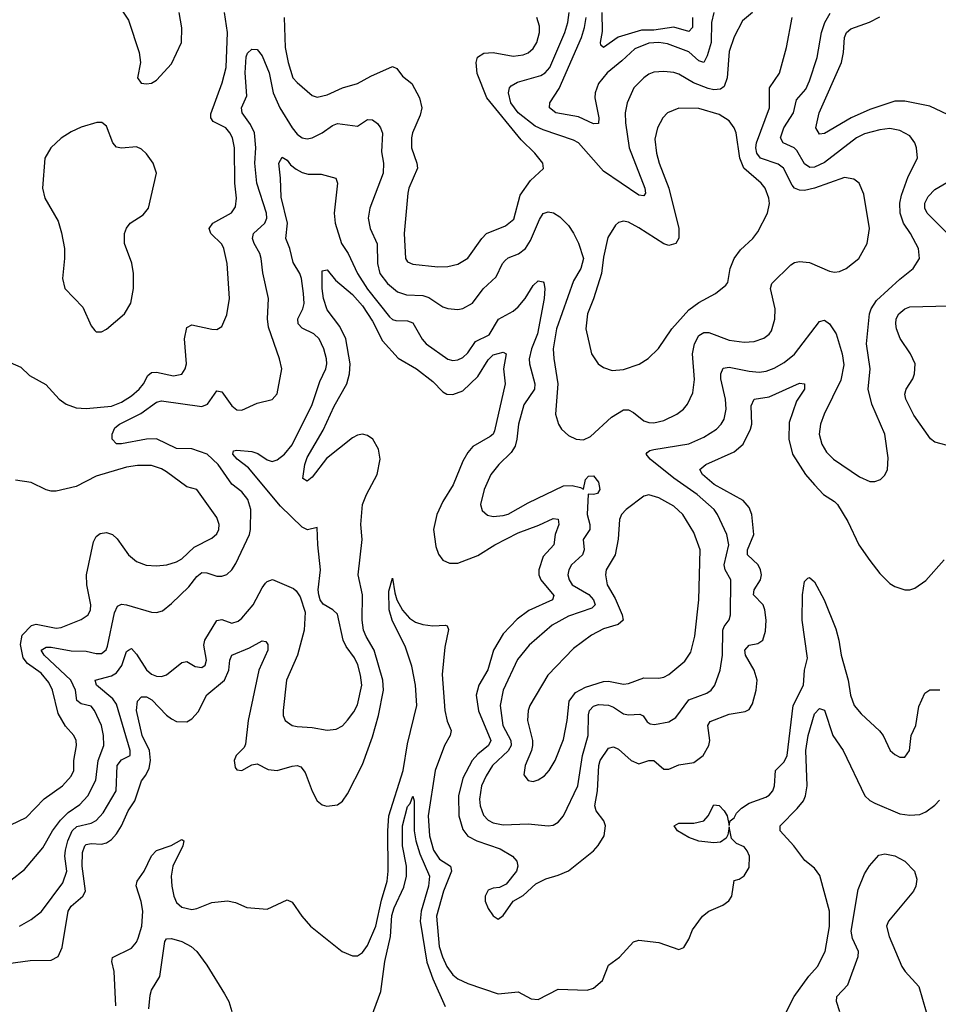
# Model space of a CAD drawing. Header units: inches. Extents: x 1682530 to 1839546, y 640742 to 791647.
# Tile 256 of 256: x 1694205 to 1697863, y 750999 to 754921. Entities that reach past the tile are written whole.
import ezdxf

# ---------------------------------------------------------------- set-up
doc = ezdxf.new("R2010")
doc.units = ezdxf.units.IN
doc.header["$MEASUREMENT"] = 0
doc.layers.add('B6795', color=7, linetype='Continuous')

msp = doc.modelspace()

# ---------------------------------------------------------------- linework, layer by layer
at = {"layer": 'B6795', "color": 5}
for points, elevation in [([(1694145.1, 753565.1), (1694210, 753537.2), (1694244.5, 753504.5), (1694308.4, 753468.4), (1694361.6, 753410), (1694390, 753390.1), (1694430, 753374.9), (1694470, 753372.4), (1694570, 753382), (1694610, 753397.8), (1694650, 753423.1), (1694680.8, 753450), (1694697.9, 753470), (1694715.6, 753504.4), (1694730, 753516.2), (1694750, 753517.4), (1694817.4, 753502.6), (1694850, 753509.3), (1694864.4, 753530), (1694869.1, 753550), (1694860.8, 753650), (1694870, 753694.9), (1694890, 753705.8), (1694970, 753687.9), (1694990, 753687.2), (1695010, 753699.1), (1695030, 753746), (1695039.8, 753810), (1695030.6, 753950), (1695018.3, 754010), (1695010, 754027.1), (1694965.8, 754070), (1694959, 754090), (1694974.4, 754110), (1695048.4, 754151.6), (1695063.8, 754176.2), (1695068.2, 754210), (1695061, 754270), (1695060.1, 754410), (1695053, 754450), (1695042, 754470), (1695025.3, 754490), (1694975.9, 754515.9), (1694965.8, 754530), (1694966, 754546), (1695010.9, 754669.1), (1695027.6, 754730), (1695032.6, 754870), (1695019.9, 754950)], 780), ([(1694170, 751494), (1694224.3, 751535.7), (1694297.5, 751622.5), (1694336, 751690), (1694366.8, 751733.2), (1694397.3, 751762.7), (1694445, 751795), (1694475.7, 751830), (1694507.9, 751892.1), (1694517.3, 751970), (1694539.5, 752030), (1694538, 752070), (1694530, 752109.6), (1694502.7, 752170), (1694490, 752186.2), (1694450, 752195.7), (1694432.8, 752210), (1694426.8, 752250), (1694408.6, 752290), (1694302.5, 752390), (1694291, 752410), (1694310, 752421.3), (1694330, 752421.9), (1694410, 752407.4), (1694470, 752406.1), (1694510, 752396.4), (1694530, 752396.6), (1694548.9, 752411.1), (1694554.6, 752425.4), (1694581.9, 752558.1), (1694594.5, 752585.5), (1694610, 752593.4), (1694630, 752590.2), (1694730, 752561.1), (1694750, 752560.3), (1694773, 752567), (1694810, 752595.3), (1694878, 752662), (1694910, 752703.6), (1694930, 752719.3), (1694950, 752718.2), (1694990, 752704), (1695010, 752704), (1695030, 752711.4), (1695050, 752730.3), (1695065.3, 752754.7), (1695119.8, 752870), (1695124.7, 752890), (1695125.5, 752970), (1695114.1, 753010), (1695090, 753040.6), (1695050, 753071.3), (1694995.4, 753150), (1694951.6, 753190), (1694890, 753212.1), (1694830, 753213.1), (1694750, 753252), (1694710, 753250.7), (1694610, 753231.2), (1694590, 753231.1), (1694573.1, 753250), (1694572.5, 753270), (1694584.3, 753295.7), (1694602.4, 753310), (1694687.6, 753352.4), (1694750, 753397.3), (1694770, 753403.4), (1694930, 753380.4), (1694953, 753390), (1694990, 753443.1), (1695010, 753439), (1695050, 753383.7), (1695070, 753366.7), (1695090, 753365.7), (1695150, 753393.7), (1695210, 753408.9), (1695230, 753430.8), (1695248.7, 753530), (1695239.8, 753570), (1695195.8, 753695.8), (1695192.1, 753730), (1695195.4, 753810), (1695173.4, 753913.4), (1695166.3, 753970), (1695161.4, 753990), (1695138, 754030), (1695132.4, 754050), (1695135.6, 754070), (1695181, 754110), (1695189.3, 754130), (1695187.8, 754150), (1695149.9, 754270), (1695141.3, 754350), (1695144.7, 754410), (1695139.4, 754470), (1695124.1, 754504.1), (1695090.7, 754550), (1695087.8, 754570), (1695110, 754618), (1695103.1, 754710), (1695107.3, 754772.7), (1695112.4, 754787.6), (1695130, 754803.6), (1695150, 754801.7), (1695170, 754776.5), (1695198, 754710), (1695214.7, 754630), (1695241, 754570), (1695290, 754490.1), (1695310, 754464.6), (1695330, 754450.1), (1695350, 754446), (1695370, 754450.1), (1695409.9, 754470.1), (1695450, 754499.8), (1695470, 754507.1), (1695550, 754497.4), (1695590, 754523.7), (1695610, 754522.6), (1695630, 754507.2), (1695642.4, 754490), (1695649.3, 754469.3), (1695645.5, 754394.5), (1695653.4, 754350), (1695652.9, 754310), (1695599, 754170), (1695593.2, 754130), (1695600.9, 754090), (1695627.9, 754027.9), (1695629.6, 753950), (1695639.8, 753910), (1695670, 753870.1), (1695710, 753837.6), (1695744.7, 753824.7), (1695810, 753823.1), (1695834, 753814), (1695890, 753777.4), (1695910, 753770.2), (1695950, 753766.2), (1695970, 753770.2), (1696007.7, 753792.3), (1696050.9, 753849.1), (1696103, 753897), (1696127.7, 753950), (1696137.7, 753962.3), (1696150, 753972.2), (1696191.8, 753988.2), (1696219, 754010), (1696239.1, 754040.9), (1696275.1, 754124.9), (1696290, 754148.5), (1696310, 754155.8), (1696331.3, 754151.3), (1696356, 754136), (1696390, 754101.4), (1696411.1, 754071.1), (1696430.4, 754030.4), (1696450.4, 753969.6), (1696439.8, 753930), (1696410, 753881.4), (1696342.5, 753690), (1696330.1, 753610), (1696331.8, 753571.8), (1696347.5, 753470), (1696338.6, 753350), (1696350.2, 753310), (1696362.8, 753290), (1696390, 753265.5), (1696420.7, 753250), (1696450, 753248), (1696478.7, 753261.3), (1696562.2, 753337.8), (1696610, 753367.2), (1696630, 753367.7), (1696650, 753356.5), (1696690, 753322.7), (1696710, 753316), (1696730, 753315), (1696770, 753324.3), (1696822, 753350), (1696848.5, 753370), (1696864.8, 753390), (1696885.1, 753434.9), (1696892.4, 753487.6), (1696885, 753590), (1696892.6, 753630), (1696910, 753662.6), (1696930, 753675.3), (1696950, 753675.6), (1697030, 753644.4), (1697090, 753636.1), (1697130, 753639), (1697167.9, 753652.1), (1697190, 753668.1), (1697198.6, 753681.4), (1697212.3, 753727.7), (1697213.5, 753770), (1697195.7, 753850), (1697200.7, 753870), (1697275.6, 753944.4), (1697290, 753953.7), (1697310, 753958.2), (1697350, 753954.2), (1697430, 753919.2), (1697450, 753914.9), (1697470, 753918.3), (1697496.2, 753930), (1697546.9, 753970), (1697580.3, 754030), (1697588.9, 754090), (1697566.4, 754226.4), (1697547.6, 754270), (1697526.5, 754286.5), (1697490, 754292.4), (1697370, 754250.3), (1697330, 754241.1), (1697310, 754241.4), (1697290.3, 754250.3), (1697281.6, 754261.6), (1697247.2, 754330), (1697225.5, 754345.5), (1697155, 754370), (1697140.3, 754390), (1697136.5, 754410), (1697138.7, 754430), (1697191.5, 754570), (1697190.6, 754650), (1697231.5, 754708.5), (1697259.4, 754810), (1697280.7, 754930)], 760), ([(1694203.6, 751310), (1694250, 751336.5), (1694291.3, 751368.7), (1694376.6, 751483.4), (1694392.1, 751530), (1694385.2, 751590), (1694387.1, 751612.9), (1694396.2, 751650), (1694414.4, 751690), (1694432.8, 751707.2), (1694490, 751720.6), (1694510, 751732.1), (1694537.5, 751762.5), (1694589.4, 751850), (1694593.3, 751950), (1694610, 751973.5), (1694644.4, 751990), (1694645.2, 752010), (1694590, 752194.2), (1694576.1, 752216.1), (1694510.7, 752270), (1694504.8, 752290), (1694570, 752307.2), (1694590, 752319.8), (1694611.1, 752348.9), (1694630, 752404.6), (1694637.6, 752410), (1694650, 752416.5), (1694670, 752393.6), (1694710, 752332), (1694730, 752314.7), (1694750, 752306.4), (1694770, 752304.9), (1694790, 752311.3), (1694850, 752360.3), (1694870, 752365.3), (1694904.1, 752344.2), (1694930, 752340.9), (1694943.1, 752350), (1694949, 752370), (1694937.8, 752430), (1694941.6, 752450), (1694990, 752528), (1695010, 752531.5), (1695050, 752516.8), (1695074.9, 752525.1), (1695090, 752536.8), (1695135.3, 752590), (1695170, 752658.3), (1695183.7, 752676.3), (1695190, 752683.2), (1695211.1, 752691.1), (1695295.8, 752655.8), (1695306.5, 752646.5), (1695322.2, 752622.2), (1695341.6, 752561.6), (1695337.3, 752490), (1695311.9, 752390), (1695267, 752290), (1695253.8, 752170), (1695254.7, 752150), (1695262.3, 752130), (1695290, 752110.3), (1695310, 752106.2), (1695370, 752102.4), (1695430, 752091.4), (1695465.2, 752094.8), (1695490, 752108.9), (1695510, 752131.4), (1695535.9, 752164.1), (1695550, 752192.2), (1695567, 752270), (1695562.5, 752310), (1695551.3, 752351.3), (1695538.7, 752378.7), (1695505.1, 752425.1), (1695492.7, 752450), (1695470, 752553.6), (1695451.8, 752570), (1695413, 752593), (1695401.3, 752610), (1695395.8, 752630), (1695393, 752650), (1695402.7, 752730), (1695391.8, 752830), (1695390, 752898), (1695350.8, 752889.2), (1695330, 752899.6), (1695243.5, 752983.5), (1695116.5, 753136.5), (1695070.8, 753170), (1695053.7, 753190), (1695056, 753204), (1695070, 753206.3), (1695130, 753201.8), (1695153.8, 753193.8), (1695190, 753167.7), (1695210, 753161.8), (1695230, 753167.8), (1695259.8, 753190), (1695290, 753228.2), (1695370, 753388), (1695400.7, 753479.3), (1695423.9, 753530), (1695427.6, 753550), (1695427, 753570), (1695416.5, 753610), (1695397.3, 753650), (1695376.4, 753670), (1695330, 753693), (1695313.7, 753710), (1695312, 753730), (1695332.7, 753770), (1695337.4, 753790), (1695335.7, 753830), (1695326.6, 753890), (1695319.9, 753910), (1695294, 753954), (1695281.3, 754010), (1695265.4, 754050), (1695270.9, 754110), (1695246.4, 754213.6), (1695243.9, 754290), (1695236.5, 754350), (1695250, 754374), (1695270, 754361.2), (1695283.5, 754343.5), (1695305.7, 754325.7), (1695330, 754312.3), (1695353.7, 754306.3), (1695406, 754306), (1695464, 754290), (1695470.3, 754270), (1695457.6, 754150), (1695461.5, 754110), (1695486.1, 754030), (1695513.4, 753990), (1695549.7, 753910), (1695590, 753848.1), (1695677.6, 753737.6), (1695690, 753726.9), (1695703.1, 753723.1), (1695750, 753721.9), (1695770, 753713.2), (1695808.1, 753648.1), (1695823.5, 753630), (1695910, 753569.4), (1695930, 753563.5), (1695950, 753566.2), (1695970, 753575.8), (1695990, 753594), (1696020.6, 753639.4), (1696074.1, 753665.9), (1696111.2, 753728.8), (1696170, 753760.5), (1696190, 753778), (1696217.4, 753810), (1696250, 753862.6), (1696270, 753881.1), (1696290, 753877.1), (1696292.8, 753872.8), (1696296.8, 753850), (1696294.2, 753810), (1696266.5, 753670), (1696242.6, 753610), (1696234.2, 753570), (1696235.1, 753550), (1696256.5, 753470), (1696255.5, 753450), (1696213.1, 753386.9), (1696191.3, 753310), (1696185.4, 753250), (1696177.5, 753222.5), (1696162.5, 753197.5), (1696113.2, 753150), (1696081.5, 753110), (1696054.2, 753050), (1696039.7, 752990), (1696046.3, 752966.3), (1696067.4, 752947.4), (1696090, 752942.5), (1696130, 752946.1), (1696150, 752952), (1696230, 752997.2), (1696370, 753064.2), (1696405.4, 753065.4), (1696438.2, 753058.2), (1696450, 753051), (1696458.4, 753090), (1696470, 753102.8), (1696490, 753103.9), (1696510, 753078.4), (1696515.5, 753050), (1696505.8, 753034.2), (1696489.7, 753029.7), (1696468.5, 753031.5), (1696465.2, 752950), (1696475.6, 752910), (1696475.9, 752890), (1696448.7, 752850), (1696453.4, 752810), (1696445.9, 752790), (1696403, 752750), (1696392.2, 752730), (1696388.1, 752710), (1696392.8, 752690), (1696404.8, 752670), (1696471.3, 752631.3), (1696490.6, 752610), (1696496.8, 752590), (1696483.4, 752576.6), (1696390, 752545.3), (1696325, 752510), (1696233.5, 752430), (1696187.7, 752372.3), (1696130, 752251.1), (1696118.1, 752190), (1696129, 752110), (1696160.3, 752050), (1696161.9, 752030), (1696150.7, 752009.3), (1696087.9, 751950), (1696062, 751910), (1696043.4, 751870), (1696036.4, 751816.4), (1696038.2, 751790), (1696052.4, 751752.4), (1696070, 751732.6), (1696090, 751721.8), (1696130, 751714.6), (1696230, 751718.5), (1696309.7, 751710.3), (1696330, 751712.2), (1696350, 751724.4), (1696370, 751750.4), (1696427.2, 751870), (1696446.2, 751990), (1696469.5, 752070), (1696470, 752152.7), (1696474.6, 752170), (1696490, 752186.9), (1696510, 752193.4), (1696549.5, 752190.5), (1696570, 752183), (1696610, 752156.2), (1696630, 752151.9), (1696674.6, 752154.6), (1696687.7, 752147.7), (1696704.1, 752124.1), (1696715.8, 752115.8), (1696733.7, 752113.7), (1696790, 752125), (1696818.6, 752141.4), (1696870, 752211.5), (1696941.1, 752238.9), (1696958.2, 752250), (1696972.7, 752270), (1696995, 752330), (1697004.2, 752390), (1697005.1, 752490), (1697010, 752504), (1697030, 752530.7), (1697036.1, 752550), (1697036.5, 752690), (1697014.3, 752730), (1697010.8, 752750), (1697028.8, 752830), (1697021.6, 752870), (1696984.2, 752950), (1696970.3, 752970.3), (1696903.6, 753030), (1696810, 753094.5), (1696716.2, 753170), (1696700.3, 753190), (1696703.3, 753196.7), (1696714.6, 753205.4), (1696731, 753209), (1696870, 753232.2), (1696930, 753258.2), (1696979.8, 753290), (1696998.7, 753310), (1697009.9, 753330), (1697018, 753370), (1697015.2, 753410), (1696997.1, 753490), (1696997.2, 753510), (1697007.1, 753532.9), (1697030, 753537.4), (1697110, 753520.8), (1697150, 753517.5), (1697178.3, 753521.7), (1697210, 753533), (1697250, 753556.1), (1697290, 753588.6), (1697390, 753718.8), (1697410, 753723.8), (1697430, 753710.3), (1697456.9, 753670), (1697480.6, 753590), (1697486.6, 753546.6), (1697474.8, 753485.2), (1697409.2, 753350), (1697394.2, 753310), (1697389.4, 753270), (1697399.7, 753230), (1697418, 753198), (1697446.3, 753170), (1697550, 753099.6), (1697590, 753081.3), (1697610, 753081.6), (1697633.2, 753090), (1697650, 753106.8), (1697660.5, 753130), (1697663.8, 753176.2), (1697649.8, 753270), (1697598.3, 753390), (1697584, 753450), (1697592.6, 753530), (1697577.4, 753630), (1697589.9, 753750), (1697595.9, 753770), (1697617.8, 753802.2), (1697710, 753887.8), (1697763, 753930), (1697788.3, 753970), (1697784.2, 754010), (1697752.1, 754070), (1697724.7, 754110), (1697711.2, 754150), (1697710.4, 754190), (1697717.3, 754222.7), (1697743.6, 754296.4), (1697780.9, 754370), (1697776.8, 754410), (1697769.8, 754430), (1697750, 754458.3), (1697710, 754479.8), (1697670, 754487.2), (1697630, 754482.9), (1697570, 754466.5), (1697538.2, 754450), (1697410, 754352.6), (1697370, 754333.2), (1697352.1, 754332.1), (1697330, 754346.8), (1697299.8, 754399.8), (1697288.9, 754410), (1697246, 754430), (1697234.3, 754450), (1697247.5, 754490), (1697286.5, 754550), (1697298.5, 754601.5), (1697335.3, 754644.7), (1697350, 754677.4), (1697380.4, 754770), (1697398.5, 754870), (1697412.1, 754910), (1697433, 754947)], 740), ([(1694614.6, 754954.6), (1694638.8, 754918.8), (1694681.1, 754790), (1694685.7, 754750), (1694673.4, 754690), (1694688.8, 754668.8), (1694710, 754665.3), (1694730, 754668.7), (1694750, 754679.5), (1694810, 754744.6), (1694849.8, 754830), (1694851.1, 754888.9), (1694839.5, 754950)], 820), ([(1695257.7, 754930), (1695262.3, 754810), (1695273.5, 754750), (1695293.2, 754690), (1695310, 754670.2), (1695370, 754618.5), (1695390, 754612.2), (1695430, 754621.6), (1695490.9, 754649.1), (1695550, 754666.8), (1695603.5, 754696.5), (1695690, 754734), (1695706.4, 754726.4), (1695730, 754696.3), (1695766.6, 754666.6), (1695797.6, 754610), (1695806.1, 754570), (1695799.2, 754540.8), (1695768.8, 754470), (1695765.3, 754450), (1695765.5, 754410), (1695786.4, 754350), (1695788.7, 754330), (1695754.6, 754250), (1695750.9, 754230), (1695736.6, 754070), (1695741.6, 753970), (1695750, 753956.5), (1695770, 753947.6), (1695870, 753936.3), (1695910, 753938.5), (1695950, 753947.5), (1695990, 753971.4), (1696044.9, 754050), (1696064.1, 754070), (1696139.8, 754100.2), (1696173.4, 754126.6), (1696198.5, 754221.5), (1696239.4, 754280.6), (1696291.1, 754328.9), (1696288.2, 754350), (1696256.8, 754390), (1696202.1, 754442.1), (1696065.7, 754610), (1696026.7, 754706.7), (1696022.3, 754750), (1696028.2, 754771.8), (1696052.7, 754787.3), (1696090, 754790.1), (1696170, 754775.3), (1696210, 754780.5), (1696230, 754789.4), (1696250, 754806.5), (1696264.9, 754830), (1696275.5, 754870), (1696275.1, 754895.1), (1696264, 754930)], 780), ([(1697123.7, 754950), (1697083.1, 754916.9), (1697050, 754853.3), (1697030, 754794), (1697023.1, 754690), (1697010, 754655.3), (1696995.8, 754644.2), (1696970, 754641.6), (1696946.5, 754646.5), (1696889, 754669), (1696830, 754704.3), (1696810, 754711.1), (1696770, 754714.9), (1696730, 754711.4), (1696710, 754703.5), (1696690, 754689.8), (1696651.3, 754650), (1696624.3, 754590), (1696616.6, 754550), (1696616.9, 754510), (1696632.6, 754410), (1696694, 754250), (1696696.8, 754230), (1696690, 754219.1), (1696670, 754222), (1696530, 754317.1), (1696429.9, 754429.9), (1696410, 754441.8), (1696290, 754481.7), (1696257.6, 754497.6), (1696189.9, 754550), (1696160.6, 754590), (1696151.5, 754630), (1696155.6, 754650), (1696162.4, 754657.6), (1696187.5, 754672.5), (1696280.6, 754699.4), (1696297.4, 754710), (1696315.6, 754730), (1696376.3, 754870), (1696388.5, 754910), (1696392.6, 754950)], 760), ([(1696968.8, 754950), (1696960.1, 754910), (1696958.6, 754830), (1696943.1, 754776.9), (1696930, 754750.8), (1696910, 754756.8), (1696870, 754793), (1696785.2, 754825.2), (1696750, 754829.9), (1696710, 754827.2), (1696654.9, 754805.1), (1696603.3, 754756.7), (1696543.9, 754710), (1696510, 754666.6), (1696496.9, 754630), (1696495.3, 754610), (1696511.8, 754530), (1696510, 754507.6), (1696490, 754506.2), (1696430, 754534.5), (1696340.7, 754550), (1696314.3, 754570), (1696315.6, 754590), (1696353.1, 754646.9), (1696441.7, 754850), (1696454.9, 754890), (1696461, 754930)], 740), ([(1696884.8, 754930), (1696884.6, 754890), (1696870, 754874.3), (1696810, 754891.7), (1696730, 754879.2), (1696680.7, 754879.3), (1696588.3, 754851.7), (1696530, 754809.8), (1696518.9, 754818.9), (1696517.4, 754830), (1696526, 754874), (1696525.1, 754950)], 720), ([(1697950, 754519), (1697830, 754576.2), (1697730, 754596.7), (1697690, 754596.1), (1697590, 754563), (1697515.8, 754530), (1697410, 754467.1), (1697390, 754465.7), (1697375.6, 754490), (1697389.3, 754550), (1697478.3, 754750), (1697486.1, 754790), (1697489.9, 754850), (1697498.3, 754870), (1697515.6, 754884.4), (1697589.4, 754910.6), (1697630, 754932.8)], 720), ([(1697960.2, 754010), (1697818.7, 754150), (1697809.9, 754170), (1697809.9, 754189.9), (1697822.8, 754217.2), (1697850, 754244.5), (1697961, 754310)], 720), ([(1694070, 751150.1), (1694246.6, 751173.3), (1694330, 751174.8), (1694358, 751190), (1694374, 751226), (1694398.2, 751370), (1694409.7, 751390.3), (1694456.8, 751430), (1694466.6, 751450), (1694453.7, 751550), (1694455.6, 751604.4), (1694464.3, 751630), (1694470, 751635.7), (1694490, 751640.3), (1694530, 751637.4), (1694550, 751642.2), (1694570, 751655.2), (1694590, 751677.9), (1694610.3, 751710), (1694636.4, 751770), (1694663.8, 751810), (1694689.3, 751890), (1694707.8, 751912.2), (1694720.6, 751939.4), (1694725.6, 751970), (1694721.9, 752010), (1694692.8, 752070), (1694670.4, 752170), (1694673.6, 752206.4), (1694690, 752224.5), (1694710, 752223.6), (1694731.6, 752211.6), (1694790, 752150.7), (1694810, 752136.3), (1694830, 752126.4), (1694870, 752125), (1694890, 752136.6), (1694915.5, 752164.5), (1694950, 752231.7), (1695020.1, 752290), (1695038.3, 752330), (1695041.2, 752370), (1695049.4, 752390.6), (1695120.6, 752419.4), (1695170, 752447.2), (1695184.7, 752444.7), (1695192.8, 752432.8), (1695192.8, 752410), (1695157.3, 752330), (1695114.2, 752130), (1695104.5, 752035.5), (1695098.2, 752021.8), (1695067.3, 751990), (1695059.3, 751970), (1695063.2, 751943.2), (1695070, 751933.7), (1695090, 751930.3), (1695130, 751952.7), (1695150, 751957.6), (1695194.9, 751934.9), (1695230, 751930.2), (1695290, 751947.8), (1695310, 751950.2), (1695324.8, 751944.8), (1695342, 751922), (1695370, 751848.4), (1695390, 751810.4), (1695410, 751793.7), (1695428.2, 751788.2), (1695470, 751794), (1695490, 751808.2), (1695510, 751837.1), (1695570, 751954.6), (1695610, 752064.6), (1695633.5, 752150), (1695653.5, 752250), (1695651.6, 752290), (1695617.2, 752410), (1695584.1, 752464.1), (1695573.5, 752490), (1695568.9, 752530), (1695569.9, 752630), (1695552.5, 752710), (1695568.6, 752850), (1695564.1, 752910), (1695570.5, 752990), (1695585.4, 753030), (1695628.7, 753110), (1695640.7, 753170), (1695634.5, 753210), (1695611.9, 753250), (1695590, 753265), (1695570, 753269.8), (1695550, 753266.5), (1695530, 753255.6), (1695427.3, 753172.7), (1695370, 753098.8), (1695350, 753083.5), (1695333.1, 753093.1), (1695341.1, 753150), (1695350, 753177.1), (1695413.3, 753286.7), (1695457.7, 753382.3), (1695507.5, 753470), (1695518.6, 753510), (1695520.5, 753550), (1695504.1, 753650), (1695479.4, 753699.4), (1695430, 753765.3), (1695415.2, 753810), (1695409, 753851), (1695410, 753921), (1695430, 753924.9), (1695463.2, 753883.2), (1695530, 753826.5), (1695570, 753781.9), (1695610, 753719.8), (1695650, 753642.2), (1695712.5, 753572.5), (1695785.4, 753530), (1695850, 753479.3), (1695890, 753438.4), (1695906.3, 753430), (1695930, 753428.2), (1695970, 753442.3), (1696030, 753499.5), (1696070, 753566.5), (1696090, 753585.6), (1696130, 753597.1), (1696141.7, 753590), (1696132.3, 753530), (1696138.4, 753470), (1696095.9, 753284.1), (1696090.1, 753269.9), (1696078.8, 753261.2), (1696010, 753220.7), (1695990, 753197.1), (1695970, 753162.2), (1695931.1, 753068.9), (1695890, 753002.4), (1695865.9, 752950), (1695853.2, 752890), (1695862.6, 752822.6), (1695872.7, 752792.7), (1695890, 752768.9), (1695916, 752756), (1695950, 752756.3), (1696030, 752786.4), (1696096.5, 752830), (1696190, 752876.9), (1696272.9, 752907.1), (1696330, 752933.7), (1696350, 752931.3), (1696351.6, 752910), (1696337.8, 752870), (1696332.6, 752830), (1696290, 752782.5), (1696272, 752730), (1696272.7, 752710), (1696279.8, 752690), (1696331.8, 752628.2), (1696327.3, 752610), (1696232.5, 752567.5), (1696186.5, 752533.5), (1696130, 752475.3), (1696092.3, 752410), (1696068.7, 752331.3), (1696033.1, 752270), (1696023, 752230), (1696032, 752168), (1696081, 752050), (1696072.1, 752030), (1696030, 751996.2), (1696006.8, 751970), (1695970, 751900.3), (1695952.6, 751830), (1695953.6, 751750), (1695970, 751695.2), (1695990, 751669.1), (1696025.2, 751650), (1696119, 751619), (1696168.1, 751590), (1696185.2, 751570), (1696189.2, 751550), (1696182.8, 751530), (1696142.2, 751477.8), (1696115.5, 751464.5), (1696090, 751461.8), (1696070, 751453.6), (1696058.1, 751430), (1696058.9, 751410), (1696070, 751380.3), (1696090, 751352), (1696110, 751339.1), (1696130, 751353), (1696169.6, 751410.4), (1696210, 751432.7), (1696260.8, 751479.2), (1696300.9, 751499.1), (1696350, 751513.5), (1696390, 751531), (1696490, 751611.1), (1696508.4, 751631.6), (1696532.1, 751670), (1696538.4, 751710), (1696531.6, 751730), (1696500.4, 751770), (1696495, 751790), (1696506.7, 751850), (1696510.7, 751950), (1696517, 751970), (1696550, 752019), (1696570, 752024.8), (1696590, 752015.1), (1696640.1, 751970), (1696670, 751957.2), (1696710, 751970.1), (1696730, 751970.8), (1696770, 751936.1), (1696790, 751935.7), (1696830, 751953), (1696890, 751962.9), (1696927.3, 751990), (1696948.9, 752030), (1696952.8, 752050), (1696945.4, 752110), (1696954.4, 752125.6), (1697030, 752155.5), (1697094.4, 752165.6), (1697110, 752174), (1697123.4, 752196.6), (1697137.7, 752250), (1697142.5, 752290), (1697129.9, 752330), (1697095.3, 752390), (1697092.6, 752410), (1697110, 752429.5), (1697144, 752436), (1697164.2, 752450), (1697175.1, 752484.9), (1697177.3, 752530), (1697172.8, 752570), (1697165.2, 752590), (1697127, 752630), (1697129.9, 752650), (1697155.6, 752690), (1697158.6, 752710), (1697154.8, 752730), (1697145.6, 752750), (1697103.6, 752790), (1697103.4, 752810), (1697128.9, 752870), (1697120.2, 752950), (1697110, 752977.8), (1697085.6, 753005.6), (1696970.6, 753070), (1696924.5, 753110), (1696914, 753130), (1696936.9, 753150), (1697050, 753199.5), (1697085.9, 753230), (1697115.8, 753290), (1697120.6, 753310), (1697117.4, 753382.6), (1697130, 753409.1), (1697190, 753419.5), (1697310, 753473.1), (1697330.9, 753470.9), (1697330.8, 753450), (1697298.7, 753401.3), (1697270, 753317), (1697267.6, 753250), (1697282.6, 753190), (1697334, 753110), (1697370, 753067.8), (1697406.7, 753030), (1697450, 753002.4), (1697461.6, 752990), (1697502.8, 752922.8), (1697547.5, 752830), (1697590, 752767.2), (1697630, 752715.8), (1697670, 752675.5), (1697690, 752663), (1697730, 752650.4), (1697750, 752650.4), (1697770, 752657.1), (1697813.2, 752686.8), (1697886.3, 752770)], 720), ([(1697919.9, 753219.9), (1697850, 753237.7), (1697831.7, 753251.7), (1697766.2, 753346.2), (1697733.7, 753410), (1697730.5, 753430), (1697735.7, 753450), (1697762, 753490), (1697769.1, 753510), (1697770.6, 753550), (1697752, 753590), (1697711, 753651), (1697696.6, 753690), (1697694, 753710), (1697695.7, 753730), (1697706, 753750), (1697730, 753769.6), (1697750, 753776.8), (1697957.6, 753782.4)], 720), ([(1694170, 751713.6), (1694230, 751743.5), (1694302.9, 751817.1), (1694375.8, 751870), (1694410, 751907.9), (1694419.8, 751930), (1694420.8, 751970), (1694431.1, 752030), (1694429.1, 752050), (1694419.8, 752070), (1694387, 752107), (1694357.7, 752157.7), (1694335.9, 752250), (1694321.1, 752281.1), (1694290, 752318.5), (1694236.3, 752356.3), (1694219.1, 752379.1), (1694207.5, 752432.5), (1694214.6, 752470), (1694251.6, 752508.4), (1694270, 752513.2), (1694350, 752497.7), (1694370, 752500.4), (1694450, 752532.3), (1694477.7, 752550), (1694486.4, 752570), (1694487.8, 752590), (1694471.6, 752670), (1694471.5, 752710), (1694498.8, 752841.2), (1694510, 752863.2), (1694525.4, 752874.6), (1694550, 752878.5), (1694574.5, 752870), (1694593.3, 752853.3), (1694638, 752790), (1694670, 752763.3), (1694708.9, 752748.9), (1694750, 752745.7), (1694790.3, 752749.7), (1694830, 752761.7), (1694850, 752773.5), (1694900.3, 752819.7), (1694970, 752856.3), (1694990, 752873.7), (1694998.2, 752890), (1694998.9, 752910), (1694990, 752938.4), (1694910, 753049.5), (1694870, 753060.9), (1694790, 753120.2), (1694770, 753131.9), (1694730, 753145.2), (1694674.4, 753145.6), (1694630, 753138.1), (1694510, 753102.3), (1694430, 753061.5), (1694350, 753043.7), (1694330, 753043.2), (1694310, 753049), (1694250, 753077.6), (1694187.5, 753087.5)], 780), ([(1694587.1, 750992.9), (1694580.9, 751130), (1694571.9, 751170), (1694574.5, 751185.5), (1694650, 751222.7), (1694670, 751246.9), (1694677, 751263), (1694691.1, 751310), (1694695.1, 751370), (1694688.9, 751408.9), (1694668.7, 751471.3), (1694672.7, 751490), (1694701.2, 751530), (1694730, 751590.2), (1694750, 751611.7), (1694807.7, 751632.3), (1694850, 751655.3), (1694858, 751650), (1694854, 751630), (1694815.2, 751550), (1694808.7, 751510), (1694810.6, 751470), (1694819.3, 751430), (1694830, 751404.7), (1694850, 751385.7), (1694890, 751377), (1694910, 751380.9), (1694970, 751405.4), (1695031.8, 751411.8), (1695064.9, 751404.9), (1695110, 751385.3), (1695190, 751378), (1695270, 751414.9), (1695290, 751406.7), (1695328, 751350), (1695362.8, 751310), (1695489.5, 751209.6), (1695530, 751192), (1695550, 751193), (1695570, 751205.2), (1695590, 751233.8), (1695623.5, 751310), (1695645.5, 751414.5), (1695668.6, 751490), (1695673, 751530), (1695670.8, 751690.8), (1695674.9, 751750), (1695731.9, 751930), (1695750, 752037.4), (1695786.6, 752190), (1695781.7, 752270), (1695766.7, 752346.7), (1695741.4, 752421.4), (1695687.8, 752530), (1695676.6, 752570), (1695675.5, 752644.5), (1695690, 752697.3), (1695698.4, 752638.4), (1695707.5, 752610), (1695729.2, 752569.2), (1695757.2, 752537.2), (1695781.2, 752521.2), (1695810, 752511.6), (1695850, 752506.9), (1695901, 752510), (1695907.3, 752507.3), (1695912.8, 752492.8), (1695897.9, 752422.1), (1695887.7, 752312.3), (1695897.7, 752170), (1695907.4, 752127.4), (1695923.4, 752090), (1695918.7, 752070), (1695897.1, 752030), (1695859.4, 751930), (1695831.8, 751750), (1695836.7, 751670), (1695853, 751613), (1695877.2, 751577.2), (1695920.9, 751550), (1695924.8, 751530), (1695892.5, 751450), (1695865.3, 751350), (1695875.6, 751230), (1695888.1, 751188.1), (1695906.4, 751150), (1695930, 751117.3), (1695950, 751100.9), (1695990, 751082.2), (1696110, 751040.5), (1696190, 751049.3), (1696241.5, 751021.5), (1696270, 751018.2), (1696350, 751059), (1696464.7, 751055.3), (1696490, 751063.1), (1696525.3, 751094.7), (1696550, 751155.3), (1696593.2, 751186.8), (1696650, 751248.5), (1696670, 751254.9), (1696750, 751244.9), (1696830, 751218), (1696850, 751225.5), (1696870, 751258.8), (1696884, 751296), (1696924, 751350), (1696949.9, 751370.1), (1697005.5, 751394.5), (1697028.9, 751411.1), (1697041.3, 751430), (1697050, 751492), (1697070, 751498), (1697090, 751511.3), (1697110, 751544.7), (1697111, 751589), (1697102.6, 751610), (1697090, 751626), (1697060, 751640), (1697039.7, 751659.7), (1697030, 751706), (1697025.5, 751674.5), (1697018.4, 751661.6), (1696995.4, 751644.6), (1696970, 751642.6), (1696909.3, 751649.3), (1696870, 751663.4), (1696825.3, 751690), (1696811.6, 751710), (1696830, 751720.8), (1696890, 751720.4), (1696929.4, 751730.6), (1696946.9, 751750), (1696970, 751793.6), (1696990, 751791.1), (1697010.2, 751770), (1697022.2, 751750), (1697030, 751712), (1697034, 751730), (1697050, 751742), (1697059.1, 751760.9), (1697078.9, 751781.1), (1697110, 751800.4), (1697176.2, 751823.8), (1697190, 751832.4), (1697204.4, 751850), (1697211.3, 751870), (1697214.8, 751930), (1697250, 751964.5), (1697260.8, 751990), (1697285.7, 752190), (1697326.2, 752270), (1697331.1, 752330), (1697341.9, 752378.1), (1697320.6, 752530), (1697322.3, 752630), (1697330, 752683.8), (1697343.8, 752696.2), (1697350, 752699.5), (1697370, 752682.3), (1697408.2, 752610), (1697454.7, 752494.7), (1697467.3, 752450), (1697475.9, 752390), (1697505, 752290), (1697513.7, 752230), (1697528.8, 752190), (1697556.5, 752156.5), (1697629, 752089), (1697643.2, 752070), (1697672.2, 752010), (1697690, 751993.7), (1697710, 751983.7), (1697730, 751983.1), (1697748.2, 752010), (1697755, 752070), (1697773.8, 752110), (1697785.7, 752185.7), (1697810, 752238.8), (1697830, 752251.7), (1697870, 752251.8)], 680), ([(1697248.6, 750950), (1697288.9, 751030), (1697348.1, 751111.9), (1697381.8, 751150), (1697412.7, 751210), (1697430.4, 751309.6), (1697429.8, 751370), (1697391.8, 751511.8), (1697370, 751541.1), (1697332.3, 751572.3), (1697288.3, 751630), (1697234, 751690), (1697233.6, 751710), (1697301, 751779), (1697326, 751810), (1697334.9, 751830), (1697340.5, 751870), (1697335.6, 752010), (1697344.7, 752070), (1697370, 752156.4), (1697390, 752177), (1697410, 752170.4), (1697443.9, 752070), (1697484.4, 752010), (1697570.2, 751830), (1697590, 751811.2), (1697610, 751800.7), (1697710, 751757.6), (1697750, 751752.4), (1697790, 751755.8), (1697813.5, 751766.5), (1697850, 751792.9), (1697867.7, 751812.3)], 660), ([(1695605.7, 750950), (1695643.4, 751050), (1695659.6, 751170), (1695681.8, 751270), (1695686.3, 751353.7), (1695696, 751384), (1695734.4, 751465.6), (1695745.6, 751510), (1695744.9, 751550), (1695729.4, 751630), (1695729.9, 751710), (1695750, 751787.2), (1695760.3, 751799.7), (1695770, 751828), (1695776, 751810), (1695776.4, 751690), (1695782.5, 751650), (1695798.5, 751598.5), (1695836.7, 751510), (1695833.4, 751470), (1695804.4, 751370), (1695800.4, 751330), (1695826.8, 751166.8), (1695850, 751100.6), (1695899.5, 750990)], 660), ([(1697471, 750969), (1697457.4, 751010), (1697458.7, 751030), (1697503, 751077), (1697544.6, 751190), (1697545.2, 751210), (1697521.4, 751261.4), (1697516.3, 751290), (1697543.6, 751456.4), (1697570, 751519.1), (1697588.9, 751551.1), (1697626.1, 751593.9), (1697650, 751598.7), (1697690, 751590.3), (1697730.4, 751570), (1697768.2, 751530), (1697778, 751498), (1697773.4, 751470), (1697764.6, 751450), (1697665, 751330), (1697657.4, 751310), (1697667.2, 751270), (1697718.6, 751150), (1697731.2, 751130), (1697786.4, 751070), (1697815.3, 750970)], 640), ([(1694718.6, 750981.4), (1694724.5, 751035.5), (1694730, 751055.5), (1694763.1, 751110), (1694783.5, 751250), (1694790, 751259.5), (1694810, 751260.9), (1694850.5, 751250), (1694888.2, 751230), (1694910, 751210.3), (1694950, 751155.6), (1695020.7, 751040.7), (1695037.8, 751010), (1695050, 750970.8)], 660)]:
    msp.add_lwpolyline(points, dxfattribs=dict(at, elevation=elevation))
for points, elevation in [([(1696830, 754568.8), (1696784.9, 754550), (1696765.6, 754530), (1696744.8, 754490), (1696734.9, 754445.1), (1696741.2, 754390), (1696751.9, 754350), (1696790.5, 754250.5), (1696830.2, 754090), (1696829.4, 754050.6), (1696817.4, 754030), (1696790, 754022.2), (1696770, 754027.8), (1696670, 754092.5), (1696630, 754114.2), (1696610, 754118.7), (1696590, 754112.8), (1696578, 754102), (1696546.8, 754053.2), (1696530, 753975.1), (1696521.6, 753910), (1696490.6, 753809.4), (1696466.8, 753750), (1696459.4, 753690), (1696482, 753590), (1696508.7, 753550), (1696530, 753536), (1696564.2, 753524.2), (1696610, 753527.1), (1696671.4, 753548.6), (1696708.4, 753571.6), (1696749.1, 753610.9), (1696801.5, 753690), (1696870, 753765.2), (1696910, 753794.4), (1696976, 753830), (1697016.6, 753863.4), (1697025.1, 753874.9), (1697034.3, 753930), (1697051, 753970), (1697075.9, 754004.1), (1697124.2, 754050), (1697144.2, 754075.8), (1697183.5, 754150), (1697190.7, 754189.3), (1697188.9, 754210), (1697174.4, 754250), (1697158, 754270), (1697089, 754330), (1697072.9, 754370), (1697057.7, 754470), (1697050.5, 754490.5), (1697030, 754518), (1696990, 754543.9), (1696910, 754567.2)], 780), ([(1694511.9, 754511.9), (1694450, 754493.1), (1694410, 754474), (1694370, 754449.1), (1694328.6, 754410), (1694304.3, 754370), (1694295.2, 754250), (1694304.7, 754210), (1694358.6, 754118.6), (1694371.8, 754071.8), (1694383.5, 754010), (1694383.9, 753970), (1694375, 753890), (1694384.9, 753850), (1694456.2, 753776.2), (1694490, 753702), (1694503.7, 753683.7), (1694510, 753678.4), (1694530, 753677.6), (1694550, 753688.9), (1694621.7, 753750), (1694647.5, 753792.5), (1694658.7, 753850), (1694657.8, 753910), (1694651.9, 753951.9), (1694622.5, 754030), (1694622.4, 754070), (1694630, 754090.4), (1694645.1, 754110), (1694696.3, 754143.7), (1694718.2, 754170), (1694749.8, 754310), (1694735.9, 754350), (1694710, 754386.6), (1694690, 754404.9), (1694670, 754414.1), (1694609.8, 754409.8), (1694590, 754413.6), (1694576.3, 754430), (1694550, 754497.2), (1694531.7, 754511.7)], 820), ([(1696710, 753028.5), (1696690, 753023), (1696619.6, 752970), (1696601.2, 752950), (1696593.8, 752930), (1696587.9, 752852.1), (1696576.3, 752790), (1696540.9, 752730), (1696537.7, 752710), (1696544.4, 752670), (1696576.3, 752616.3), (1696604.3, 752550), (1696607.9, 752530), (1696587.9, 752512.1), (1696530, 752494.6), (1696481.5, 752470), (1696410, 752416.1), (1696308, 752310), (1696236.3, 752190), (1696229.4, 752170), (1696226.8, 752130), (1696246.8, 752050), (1696247.7, 752030), (1696243.6, 752010), (1696217.8, 751950), (1696213.1, 751913.1), (1696230, 751890.4), (1696250, 751887.4), (1696270, 751893.1), (1696295.1, 751910), (1696312.9, 751930), (1696337.5, 751970), (1696370, 752053.4), (1696385.7, 752130), (1696393.7, 752206.3), (1696418.1, 752241.9), (1696457.7, 752262.3), (1696530, 752284.8), (1696550, 752286.5), (1696610, 752274.7), (1696630, 752277.1), (1696690, 752299.3), (1696750, 752298.6), (1696770, 752302.8), (1696790, 752313.6), (1696853.8, 752366.2), (1696878.1, 752401.9), (1696894.1, 752465.9), (1696909.9, 752610), (1696914.6, 752810), (1696890, 752878.3), (1696845.7, 752950), (1696810, 752983.2), (1696750, 753016.8)], 760)]:
    msp.add_lwpolyline(points, close=True, dxfattribs=dict(at, elevation=elevation))

doc.saveas('drawing.dxf')
